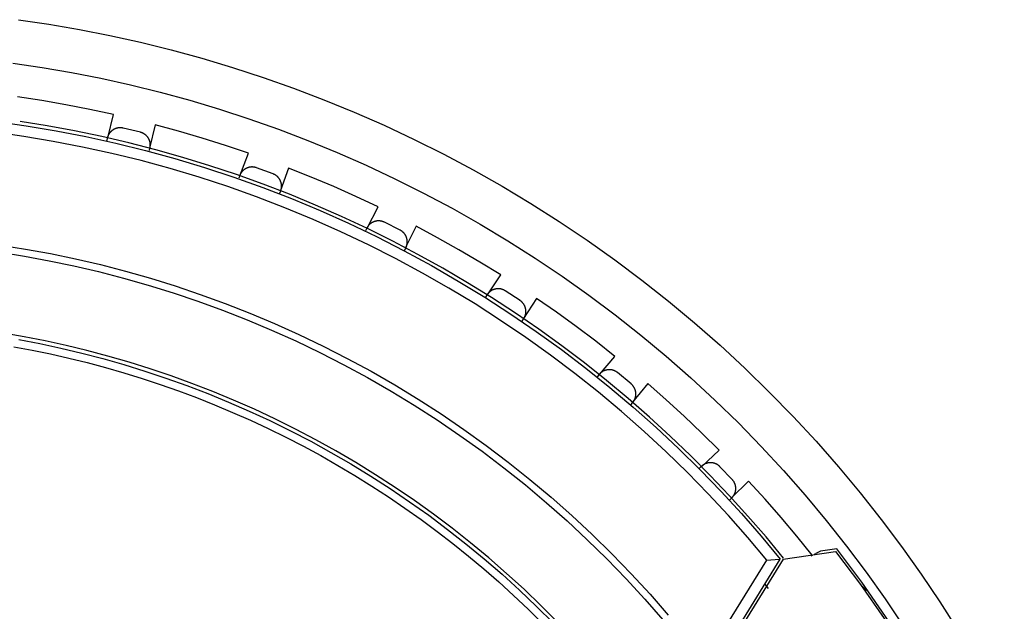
# Model space of a CAD drawing. Header units: millimetres. Extents: x 129 to 629, y 1269 to 1769.
# Tile 31 of 87: x 384 to 429, y 1461 to 1488. Entities that reach past the tile are written whole.
import ezdxf

# ---------------------------------------------------------------- set-up
doc = ezdxf.new("R2010")
doc.units = ezdxf.units.MM
doc.layers.add('ROXX_B.FLEX mini', color=7, linetype='Continuous', true_color=0x000000)

msp = doc.modelspace()

# ---------------------------------------------------------------- linework, layer by layer
at = {"layer": 'ROXX_B.FLEX mini', "color": 18, "true_color": 0x000000}
for points in [[(383.689, 1487.784), (385.075, 1487.578), (386.465, 1487.338), (387.86, 1487.062), (389.258, 1486.752), (390.657, 1486.406), (392.057, 1486.023), (393.456, 1485.604), (394.852, 1485.149), (396.245, 1484.656), (397.633, 1484.127), (399.014, 1483.56), (400.388, 1482.956), (401.752, 1482.315), (403.105, 1481.636), (404.446, 1480.921), (405.773, 1480.17), (407.085, 1479.382), (408.38, 1478.559), (409.657, 1477.701), (410.914, 1476.808), (412.151, 1475.881), (413.365, 1474.921), (414.556, 1473.928), (415.722, 1472.904), (416.861, 1471.85), (417.974, 1470.766), (419.058, 1469.653), (420.112, 1468.514), (421.136, 1467.348), (422.129, 1466.157), (423.089, 1464.943), (424.016, 1463.706), (424.909, 1462.449), (425.767, 1461.172), (426.59, 1459.877)], [(383.689, 1487.784), (385.075, 1487.578), (386.465, 1487.338), (387.86, 1487.062), (389.258, 1486.752), (390.657, 1486.406), (392.057, 1486.023), (393.456, 1485.604), (394.852, 1485.149), (396.245, 1484.656), (397.633, 1484.127), (399.014, 1483.56), (400.388, 1482.956), (401.752, 1482.315), (403.105, 1481.636), (404.446, 1480.921), (405.773, 1480.17), (407.085, 1479.382), (408.38, 1478.559), (409.657, 1477.701), (410.914, 1476.808), (412.151, 1475.881), (413.365, 1474.921), (414.556, 1473.928), (415.722, 1472.904), (416.861, 1471.85), (417.974, 1470.766), (419.058, 1469.653), (420.112, 1468.514), (421.136, 1467.348), (422.129, 1466.157), (423.089, 1464.943), (424.016, 1463.706), (424.909, 1462.449), (425.767, 1461.172), (426.59, 1459.877)], [(388.028, 1483.444), (386.938, 1483.679), (385.844, 1483.893), (384.745, 1484.086), (383.643, 1484.256)], [(388.028, 1483.444), (386.938, 1483.679), (385.844, 1483.893), (384.745, 1484.086), (383.643, 1484.256)], [(418.625, 1463.174), (417.823, 1464.144), (416.996, 1465.098), (416.144, 1466.037), (415.267, 1466.959), (414.367, 1467.864), (413.443, 1468.751), (412.497, 1469.618), (411.528, 1470.465), (410.538, 1471.291), (409.527, 1472.095), (408.495, 1472.877), (407.444, 1473.636), (406.375, 1474.37), (405.288, 1475.08), (404.183, 1475.764), (403.063, 1476.423), (401.928, 1477.055), (400.778, 1477.66), (399.615, 1478.238), (398.44, 1478.788), (397.254, 1479.31), (396.057, 1479.803), (394.851, 1480.267), (393.638, 1480.703), (392.416, 1481.109), (391.189, 1481.485), (389.957, 1481.833), (388.721, 1482.15), (387.482, 1482.439), (386.241, 1482.698), (384.999, 1482.927), (383.757, 1483.128)], [(418.625, 1463.174), (417.823, 1464.144), (416.996, 1465.098), (416.144, 1466.037), (415.267, 1466.959), (414.367, 1467.864), (413.443, 1468.751), (412.497, 1469.618), (411.528, 1470.465), (410.538, 1471.291), (409.527, 1472.095), (408.495, 1472.877), (407.444, 1473.636), (406.375, 1474.37), (405.288, 1475.08), (404.183, 1475.764), (403.063, 1476.423), (401.928, 1477.055), (400.778, 1477.66), (399.615, 1478.238), (398.44, 1478.788), (397.254, 1479.31), (396.057, 1479.803), (394.851, 1480.267), (393.638, 1480.703), (392.416, 1481.109), (391.189, 1481.485), (389.957, 1481.833), (388.721, 1482.15), (387.482, 1482.439), (386.241, 1482.698), (384.999, 1482.927), (383.757, 1483.128)], [(387.759, 1482.384), (388.028, 1483.444)], [(387.759, 1482.384), (388.028, 1483.444)], [(389.686, 1481.913), (389.689, 1481.926), (389.692, 1481.939), (389.694, 1481.952), (389.697, 1481.965), (389.699, 1481.979), (389.7, 1481.993), (389.701, 1482.007), (389.702, 1482.021), (389.703, 1482.035), (389.703, 1482.049), (389.703, 1482.063), (389.703, 1482.078), (389.702, 1482.092), (389.701, 1482.107), (389.7, 1482.122), (389.698, 1482.136), (389.696, 1482.151), (389.693, 1482.166), (389.69, 1482.18), (389.687, 1482.195), (389.683, 1482.21), (389.679, 1482.224), (389.675, 1482.239), (389.67, 1482.253), (389.665, 1482.268), (389.659, 1482.282), (389.653, 1482.296), (389.647, 1482.31), (389.64, 1482.324), (389.633, 1482.338), (389.625, 1482.351), (389.617, 1482.365), (389.609, 1482.378), (389.601, 1482.391), (389.592, 1482.403), (389.583, 1482.416), (389.574, 1482.428), (389.564, 1482.44), (389.554, 1482.452), (389.544, 1482.463), (389.533, 1482.474), (389.522, 1482.485), (389.511, 1482.495), (389.5, 1482.505), (389.489, 1482.515), (389.477, 1482.525), (389.465, 1482.534), (389.453, 1482.543), (389.441, 1482.551), (389.429, 1482.559), (389.417, 1482.567), (389.404, 1482.575), (389.391, 1482.582), (389.379, 1482.588), (389.366, 1482.595), (389.353, 1482.601), (389.34, 1482.606), (389.328, 1482.612), (389.315, 1482.617), (389.302, 1482.622), (389.289, 1482.626), (389.276, 1482.63), (389.263, 1482.634), (389.25, 1482.637)], [(389.686, 1481.913), (389.689, 1481.926), (389.692, 1481.939), (389.694, 1481.952), (389.697, 1481.965), (389.699, 1481.979), (389.7, 1481.993), (389.701, 1482.007), (389.702, 1482.021), (389.703, 1482.035), (389.703, 1482.049), (389.703, 1482.063), (389.703, 1482.078), (389.702, 1482.092), (389.701, 1482.107), (389.7, 1482.122), (389.698, 1482.136), (389.696, 1482.151), (389.693, 1482.166), (389.69, 1482.18), (389.687, 1482.195), (389.683, 1482.21), (389.679, 1482.224), (389.675, 1482.239), (389.67, 1482.253), (389.665, 1482.268), (389.659, 1482.282), (389.653, 1482.296), (389.647, 1482.31), (389.64, 1482.324), (389.633, 1482.338), (389.625, 1482.351), (389.617, 1482.365), (389.609, 1482.378), (389.601, 1482.391), (389.592, 1482.403), (389.583, 1482.416), (389.574, 1482.428), (389.564, 1482.44), (389.554, 1482.452), (389.544, 1482.463), (389.533, 1482.474), (389.522, 1482.485), (389.511, 1482.495), (389.5, 1482.505), (389.489, 1482.515), (389.477, 1482.525), (389.465, 1482.534), (389.453, 1482.543), (389.441, 1482.551), (389.429, 1482.559), (389.417, 1482.567), (389.404, 1482.575), (389.391, 1482.582), (389.379, 1482.588), (389.366, 1482.595), (389.353, 1482.601), (389.34, 1482.606), (389.328, 1482.612), (389.315, 1482.617), (389.302, 1482.622), (389.289, 1482.626), (389.276, 1482.63), (389.263, 1482.634), (389.25, 1482.637)], [(389.921, 1482.981), (389.671, 1481.916)], [(389.921, 1482.981), (389.671, 1481.916)], [(394.186, 1481.677), (393.13, 1482.034), (392.066, 1482.371), (390.997, 1482.686), (389.921, 1482.981)], [(394.186, 1481.677), (393.13, 1482.034), (392.066, 1482.371), (390.997, 1482.686), (389.921, 1482.981)], [(387.744, 1482.388), (387.707, 1482.238)], [(387.744, 1482.388), (387.707, 1482.238)], [(389.659, 1481.803), (389.686, 1481.913)], [(389.659, 1481.803), (389.686, 1481.913)], [(393.798, 1480.654), (394.186, 1481.677)], [(393.798, 1480.654), (394.186, 1481.677)], [(396.014, 1481.002), (395.645, 1479.973)], [(396.014, 1481.002), (395.645, 1479.973)], [(400.104, 1479.224), (399.095, 1479.698), (398.077, 1480.153), (397.05, 1480.588), (396.014, 1481.002)], [(400.104, 1479.224), (399.095, 1479.698), (398.077, 1480.153), (397.05, 1480.588), (396.014, 1481.002)], [(393.784, 1480.66), (393.741, 1480.544)], [(393.784, 1480.66), (393.741, 1480.544)], [(395.66, 1479.968), (395.664, 1479.98), (395.669, 1479.993), (395.673, 1480.006), (395.676, 1480.019), (395.68, 1480.032), (395.683, 1480.046), (395.686, 1480.059), (395.688, 1480.073), (395.691, 1480.087), (395.692, 1480.101), (395.694, 1480.116), (395.695, 1480.13), (395.696, 1480.144), (395.697, 1480.159), (395.697, 1480.174), (395.697, 1480.189), (395.696, 1480.203), (395.696, 1480.218), (395.694, 1480.233), (395.693, 1480.248), (395.691, 1480.263), (395.688, 1480.278), (395.685, 1480.293), (395.682, 1480.308), (395.679, 1480.323), (395.675, 1480.338), (395.67, 1480.353), (395.666, 1480.367), (395.66, 1480.382), (395.655, 1480.396), (395.649, 1480.41), (395.643, 1480.425), (395.636, 1480.439), (395.629, 1480.452), (395.622, 1480.466), (395.614, 1480.479), (395.606, 1480.493), (395.598, 1480.506), (395.589, 1480.518), (395.581, 1480.531), (395.571, 1480.543), (395.562, 1480.555), (395.552, 1480.566), (395.542, 1480.578), (395.532, 1480.589), (395.521, 1480.6), (395.511, 1480.61), (395.5, 1480.62), (395.489, 1480.63), (395.478, 1480.639), (395.466, 1480.648), (395.455, 1480.657), (395.443, 1480.666), (395.431, 1480.674), (395.419, 1480.682), (395.407, 1480.689), (395.395, 1480.696), (395.383, 1480.703), (395.37, 1480.709), (395.358, 1480.716), (395.346, 1480.721), (395.334, 1480.727), (395.321, 1480.732), (395.309, 1480.737)], [(395.66, 1479.968), (395.664, 1479.98), (395.669, 1479.993), (395.673, 1480.006), (395.676, 1480.019), (395.68, 1480.032), (395.683, 1480.046), (395.686, 1480.059), (395.688, 1480.073), (395.691, 1480.087), (395.692, 1480.101), (395.694, 1480.116), (395.695, 1480.13), (395.696, 1480.144), (395.697, 1480.159), (395.697, 1480.174), (395.697, 1480.189), (395.696, 1480.203), (395.696, 1480.218), (395.694, 1480.233), (395.693, 1480.248), (395.691, 1480.263), (395.688, 1480.278), (395.685, 1480.293), (395.682, 1480.308), (395.679, 1480.323), (395.675, 1480.338), (395.67, 1480.353), (395.666, 1480.367), (395.66, 1480.382), (395.655, 1480.396), (395.649, 1480.41), (395.643, 1480.425), (395.636, 1480.439), (395.629, 1480.452), (395.622, 1480.466), (395.614, 1480.479), (395.606, 1480.493), (395.598, 1480.506), (395.589, 1480.518), (395.581, 1480.531), (395.571, 1480.543), (395.562, 1480.555), (395.552, 1480.566), (395.542, 1480.578), (395.532, 1480.589), (395.521, 1480.6), (395.511, 1480.61), (395.5, 1480.62), (395.489, 1480.63), (395.478, 1480.639), (395.466, 1480.648), (395.455, 1480.657), (395.443, 1480.666), (395.431, 1480.674), (395.419, 1480.682), (395.407, 1480.689), (395.395, 1480.696), (395.383, 1480.703), (395.37, 1480.709), (395.358, 1480.716), (395.346, 1480.721), (395.334, 1480.727), (395.321, 1480.732), (395.309, 1480.737)], [(395.607, 1479.823), (395.657, 1479.961)], [(395.607, 1479.823), (395.657, 1479.961)], [(399.603, 1478.252), (400.104, 1479.224)], [(399.603, 1478.252), (400.104, 1479.224)], [(399.589, 1478.259), (399.526, 1478.134)], [(399.589, 1478.259), (399.526, 1478.134)], [(401.375, 1477.359), (401.381, 1477.371), (401.387, 1477.383), (401.392, 1477.395), (401.397, 1477.408), (401.402, 1477.421), (401.407, 1477.434), (401.411, 1477.447), (401.415, 1477.461), (401.419, 1477.474), (401.423, 1477.488), (401.426, 1477.502), (401.429, 1477.516), (401.431, 1477.531), (401.433, 1477.545), (401.435, 1477.56), (401.437, 1477.574), (401.438, 1477.589), (401.439, 1477.604), (401.439, 1477.619), (401.439, 1477.634), (401.439, 1477.649), (401.438, 1477.664), (401.437, 1477.68), (401.436, 1477.695), (401.434, 1477.71), (401.432, 1477.725), (401.429, 1477.74), (401.426, 1477.755), (401.423, 1477.77), (401.419, 1477.785), (401.414, 1477.8), (401.41, 1477.815), (401.405, 1477.83), (401.4, 1477.844), (401.394, 1477.858), (401.388, 1477.873), (401.381, 1477.887), (401.375, 1477.9), (401.367, 1477.914), (401.36, 1477.927), (401.352, 1477.941), (401.344, 1477.953), (401.336, 1477.966), (401.327, 1477.978), (401.318, 1477.991), (401.309, 1478.002), (401.3, 1478.014), (401.29, 1478.025), (401.28, 1478.036), (401.27, 1478.047), (401.26, 1478.057), (401.249, 1478.067), (401.238, 1478.077), (401.228, 1478.087), (401.217, 1478.096), (401.206, 1478.104), (401.194, 1478.113), (401.183, 1478.121), (401.172, 1478.129), (401.16, 1478.136), (401.148, 1478.143), (401.137, 1478.15), (401.125, 1478.157), (401.113, 1478.163)], [(401.375, 1477.359), (401.381, 1477.371), (401.387, 1477.383), (401.392, 1477.395), (401.397, 1477.408), (401.402, 1477.421), (401.407, 1477.434), (401.411, 1477.447), (401.415, 1477.461), (401.419, 1477.474), (401.423, 1477.488), (401.426, 1477.502), (401.429, 1477.516), (401.431, 1477.531), (401.433, 1477.545), (401.435, 1477.56), (401.437, 1477.574), (401.438, 1477.589), (401.439, 1477.604), (401.439, 1477.619), (401.439, 1477.634), (401.439, 1477.649), (401.438, 1477.664), (401.437, 1477.68), (401.436, 1477.695), (401.434, 1477.71), (401.432, 1477.725), (401.429, 1477.74), (401.426, 1477.755), (401.423, 1477.77), (401.419, 1477.785), (401.414, 1477.8), (401.41, 1477.815), (401.405, 1477.83), (401.4, 1477.844), (401.394, 1477.858), (401.388, 1477.873), (401.381, 1477.887), (401.375, 1477.9), (401.367, 1477.914), (401.36, 1477.927), (401.352, 1477.941), (401.344, 1477.953), (401.336, 1477.966), (401.327, 1477.978), (401.318, 1477.991), (401.309, 1478.002), (401.3, 1478.014), (401.29, 1478.025), (401.28, 1478.036), (401.27, 1478.047), (401.26, 1478.057), (401.249, 1478.067), (401.238, 1478.077), (401.228, 1478.087), (401.217, 1478.096), (401.206, 1478.104), (401.194, 1478.113), (401.183, 1478.121), (401.172, 1478.129), (401.16, 1478.136), (401.148, 1478.143), (401.137, 1478.15), (401.125, 1478.157), (401.113, 1478.163)], [(401.844, 1478.347), (401.361, 1477.366)], [(401.844, 1478.347), (401.361, 1477.366)], [(405.707, 1476.117), (404.758, 1476.703), (403.797, 1477.27), (402.826, 1477.818), (401.844, 1478.347)], [(405.707, 1476.117), (404.758, 1476.703), (403.797, 1477.27), (402.826, 1477.818), (401.844, 1478.347)], [(401.309, 1477.227), (401.375, 1477.359)], [(401.309, 1477.227), (401.375, 1477.359)], [(405.099, 1475.208), (405.707, 1476.117)], [(405.099, 1475.208), (405.707, 1476.117)], [(405.086, 1475.217), (405.01, 1475.101)], [(405.086, 1475.217), (405.01, 1475.101)], [(407.336, 1475.048), (406.745, 1474.129)], [(407.336, 1475.048), (406.745, 1474.129)], [(410.921, 1472.395), (410.045, 1473.085), (409.155, 1473.757), (408.252, 1474.412), (407.336, 1475.048)], [(410.921, 1472.395), (410.045, 1473.085), (409.155, 1473.757), (408.252, 1474.412), (407.336, 1475.048)], [(406.758, 1474.12), (406.765, 1474.131), (406.772, 1474.143), (406.779, 1474.154), (406.786, 1474.166), (406.792, 1474.179), (406.798, 1474.191), (406.804, 1474.204), (406.81, 1474.217), (406.815, 1474.23), (406.82, 1474.243), (406.825, 1474.257), (406.829, 1474.27), (406.833, 1474.284), (406.837, 1474.298), (406.841, 1474.313), (406.844, 1474.327), (406.847, 1474.342), (406.849, 1474.356), (406.851, 1474.371), (406.853, 1474.386), (406.855, 1474.401), (406.856, 1474.416), (406.856, 1474.432), (406.857, 1474.447), (406.856, 1474.462), (406.856, 1474.477), (406.855, 1474.493), (406.854, 1474.508), (406.852, 1474.523), (406.85, 1474.539), (406.847, 1474.554), (406.844, 1474.569), (406.841, 1474.584), (406.837, 1474.599), (406.833, 1474.614), (406.829, 1474.629), (406.824, 1474.644), (406.819, 1474.658), (406.813, 1474.672), (406.808, 1474.687), (406.801, 1474.7), (406.795, 1474.714), (406.788, 1474.728), (406.781, 1474.741), (406.773, 1474.754), (406.765, 1474.767), (406.757, 1474.779), (406.749, 1474.792), (406.741, 1474.804), (406.732, 1474.816), (406.723, 1474.827), (406.713, 1474.838), (406.704, 1474.849), (406.694, 1474.86), (406.684, 1474.87), (406.674, 1474.88), (406.664, 1474.89), (406.654, 1474.899), (406.643, 1474.908), (406.633, 1474.917), (406.622, 1474.925), (406.611, 1474.933), (406.6, 1474.941), (406.589, 1474.949)], [(406.758, 1474.12), (406.765, 1474.131), (406.772, 1474.143), (406.779, 1474.154), (406.786, 1474.166), (406.792, 1474.179), (406.798, 1474.191), (406.804, 1474.204), (406.81, 1474.217), (406.815, 1474.23), (406.82, 1474.243), (406.825, 1474.257), (406.829, 1474.27), (406.833, 1474.284), (406.837, 1474.298), (406.841, 1474.313), (406.844, 1474.327), (406.847, 1474.342), (406.849, 1474.356), (406.851, 1474.371), (406.853, 1474.386), (406.855, 1474.401), (406.856, 1474.416), (406.856, 1474.432), (406.857, 1474.447), (406.856, 1474.462), (406.856, 1474.477), (406.855, 1474.493), (406.854, 1474.508), (406.852, 1474.523), (406.85, 1474.539), (406.847, 1474.554), (406.844, 1474.569), (406.841, 1474.584), (406.837, 1474.599), (406.833, 1474.614), (406.829, 1474.629), (406.824, 1474.644), (406.819, 1474.658), (406.813, 1474.672), (406.808, 1474.687), (406.801, 1474.7), (406.795, 1474.714), (406.788, 1474.728), (406.781, 1474.741), (406.773, 1474.754), (406.765, 1474.767), (406.757, 1474.779), (406.749, 1474.792), (406.741, 1474.804), (406.732, 1474.816), (406.723, 1474.827), (406.713, 1474.838), (406.704, 1474.849), (406.694, 1474.86), (406.684, 1474.87), (406.674, 1474.88), (406.664, 1474.89), (406.654, 1474.899), (406.643, 1474.908), (406.633, 1474.917), (406.622, 1474.925), (406.611, 1474.933), (406.6, 1474.941), (406.589, 1474.949)], [(406.682, 1474.003), (406.758, 1474.12)], [(406.682, 1474.003), (406.758, 1474.12)], [(410.214, 1471.561), (410.921, 1472.395)], [(410.214, 1471.561), (410.921, 1472.395)], [(410.203, 1471.572), (410.108, 1471.458)], [(410.203, 1471.572), (410.108, 1471.458)], [(411.74, 1470.293), (411.749, 1470.303), (411.757, 1470.314), (411.765, 1470.324), (411.773, 1470.336), (411.78, 1470.347), (411.788, 1470.359), (411.795, 1470.37), (411.802, 1470.383), (411.809, 1470.395), (411.815, 1470.408), (411.822, 1470.421), (411.828, 1470.434), (411.833, 1470.447), (411.839, 1470.461), (411.844, 1470.475), (411.849, 1470.489), (411.853, 1470.503), (411.857, 1470.517), (411.861, 1470.532), (411.865, 1470.546), (411.868, 1470.561), (411.87, 1470.576), (411.873, 1470.591), (411.875, 1470.606), (411.876, 1470.621), (411.878, 1470.637), (411.878, 1470.652), (411.879, 1470.667), (411.879, 1470.683), (411.879, 1470.698), (411.878, 1470.714), (411.877, 1470.729), (411.875, 1470.744), (411.873, 1470.76), (411.871, 1470.775), (411.868, 1470.79), (411.865, 1470.805), (411.861, 1470.82), (411.858, 1470.835), (411.853, 1470.85), (411.849, 1470.864), (411.844, 1470.879), (411.838, 1470.893), (411.833, 1470.907), (411.827, 1470.921), (411.821, 1470.934), (411.814, 1470.948), (411.807, 1470.961), (411.8, 1470.974), (411.792, 1470.987), (411.785, 1470.999), (411.777, 1471.011), (411.769, 1471.023), (411.76, 1471.035), (411.751, 1471.046), (411.743, 1471.057), (411.734, 1471.068), (411.724, 1471.078), (411.715, 1471.089), (411.705, 1471.098), (411.696, 1471.108), (411.686, 1471.117), (411.676, 1471.126), (411.666, 1471.135)], [(411.74, 1470.293), (411.749, 1470.303), (411.757, 1470.314), (411.765, 1470.324), (411.773, 1470.336), (411.78, 1470.347), (411.788, 1470.359), (411.795, 1470.37), (411.802, 1470.383), (411.809, 1470.395), (411.815, 1470.408), (411.822, 1470.421), (411.828, 1470.434), (411.833, 1470.447), (411.839, 1470.461), (411.844, 1470.475), (411.849, 1470.489), (411.853, 1470.503), (411.857, 1470.517), (411.861, 1470.532), (411.865, 1470.546), (411.868, 1470.561), (411.87, 1470.576), (411.873, 1470.591), (411.875, 1470.606), (411.876, 1470.621), (411.878, 1470.637), (411.878, 1470.652), (411.879, 1470.667), (411.879, 1470.683), (411.879, 1470.698), (411.878, 1470.714), (411.877, 1470.729), (411.875, 1470.744), (411.873, 1470.76), (411.871, 1470.775), (411.868, 1470.79), (411.865, 1470.805), (411.861, 1470.82), (411.858, 1470.835), (411.853, 1470.85), (411.849, 1470.864), (411.844, 1470.879), (411.838, 1470.893), (411.833, 1470.907), (411.827, 1470.921), (411.821, 1470.934), (411.814, 1470.948), (411.807, 1470.961), (411.8, 1470.974), (411.792, 1470.987), (411.785, 1470.999), (411.777, 1471.011), (411.769, 1471.023), (411.76, 1471.035), (411.751, 1471.046), (411.743, 1471.057), (411.734, 1471.068), (411.724, 1471.078), (411.715, 1471.089), (411.705, 1471.098), (411.696, 1471.108), (411.686, 1471.117), (411.676, 1471.126), (411.666, 1471.135)], [(412.419, 1471.15), (411.728, 1470.303)], [(412.419, 1471.15), (411.728, 1470.303)], [(415.681, 1468.108), (414.889, 1468.892), (414.08, 1469.661), (413.257, 1470.413), (412.419, 1471.15)], [(415.681, 1468.108), (414.889, 1468.892), (414.08, 1469.661), (413.257, 1470.413), (412.419, 1471.15)], [(411.653, 1470.187), (411.74, 1470.293)], [(411.653, 1470.187), (411.74, 1470.293)], [(414.885, 1467.359), (415.681, 1468.108)], [(414.885, 1467.359), (415.681, 1468.108)], [(414.874, 1467.371), (414.767, 1467.268)], [(414.874, 1467.371), (414.767, 1467.268)], [(417.029, 1466.7), (416.246, 1465.937)], [(417.029, 1466.7), (416.246, 1465.937)], [(416.257, 1465.926), (416.266, 1465.935), (416.276, 1465.945), (416.285, 1465.955), (416.294, 1465.965), (416.303, 1465.975), (416.312, 1465.986), (416.32, 1465.997), (416.329, 1466.008), (416.337, 1466.02), (416.345, 1466.032), (416.352, 1466.044), (416.36, 1466.056), (416.367, 1466.069), (416.374, 1466.082), (416.381, 1466.095), (416.387, 1466.108), (416.393, 1466.122), (416.399, 1466.136), (416.404, 1466.149), (416.409, 1466.164), (416.414, 1466.178), (416.418, 1466.193), (416.422, 1466.207), (416.426, 1466.222), (416.429, 1466.237), (416.432, 1466.252), (416.435, 1466.267), (416.437, 1466.282), (416.439, 1466.298), (416.44, 1466.313), (416.441, 1466.329), (416.442, 1466.344), (416.442, 1466.359), (416.442, 1466.375), (416.441, 1466.39), (416.44, 1466.406), (416.439, 1466.421), (416.437, 1466.436), (416.435, 1466.452), (416.432, 1466.467), (416.429, 1466.482), (416.426, 1466.496), (416.422, 1466.511), (416.418, 1466.526), (416.414, 1466.54), (416.409, 1466.554), (416.404, 1466.569), (416.399, 1466.582), (416.393, 1466.596), (416.387, 1466.609), (416.381, 1466.623), (416.374, 1466.636), (416.368, 1466.648), (416.361, 1466.661), (416.353, 1466.673), (416.346, 1466.685), (416.338, 1466.697), (416.33, 1466.708), (416.322, 1466.719), (416.313, 1466.73), (416.305, 1466.741), (416.296, 1466.751), (416.287, 1466.761), (416.278, 1466.771)], [(416.257, 1465.926), (416.266, 1465.935), (416.276, 1465.945), (416.285, 1465.955), (416.294, 1465.965), (416.303, 1465.975), (416.312, 1465.986), (416.32, 1465.997), (416.329, 1466.008), (416.337, 1466.02), (416.345, 1466.032), (416.352, 1466.044), (416.36, 1466.056), (416.367, 1466.069), (416.374, 1466.082), (416.381, 1466.095), (416.387, 1466.108), (416.393, 1466.122), (416.399, 1466.136), (416.404, 1466.149), (416.409, 1466.164), (416.414, 1466.178), (416.418, 1466.193), (416.422, 1466.207), (416.426, 1466.222), (416.429, 1466.237), (416.432, 1466.252), (416.435, 1466.267), (416.437, 1466.282), (416.439, 1466.298), (416.44, 1466.313), (416.441, 1466.329), (416.442, 1466.344), (416.442, 1466.359), (416.442, 1466.375), (416.441, 1466.39), (416.44, 1466.406), (416.439, 1466.421), (416.437, 1466.436), (416.435, 1466.452), (416.432, 1466.467), (416.429, 1466.482), (416.426, 1466.496), (416.422, 1466.511), (416.418, 1466.526), (416.414, 1466.54), (416.409, 1466.554), (416.404, 1466.569), (416.399, 1466.582), (416.393, 1466.596), (416.387, 1466.609), (416.381, 1466.623), (416.374, 1466.636), (416.368, 1466.648), (416.361, 1466.661), (416.353, 1466.673), (416.346, 1466.685), (416.338, 1466.697), (416.33, 1466.708), (416.322, 1466.719), (416.313, 1466.73), (416.305, 1466.741), (416.296, 1466.751), (416.287, 1466.761), (416.278, 1466.771)], [(419.925, 1463.309), (419.226, 1464.178), (418.51, 1465.033), (417.778, 1465.874), (417.029, 1466.7)], [(419.925, 1463.309), (419.226, 1464.178), (418.51, 1465.033), (417.778, 1465.874), (417.029, 1466.7)], [(416.17, 1465.843), (416.257, 1465.926)], [(416.17, 1465.843), (416.257, 1465.926)], [(419.887, 1463.28), (419.925, 1463.309)], [(419.887, 1463.28), (419.925, 1463.309)]]:
    msp.add_lwpolyline(points, dxfattribs=at)
at = {"layer": 'ROXX_B.FLEX mini', "color": 18, "lineweight": -3, "true_color": 0x000000}
for points in [[(383.418, 1485.803), (384.757, 1485.604), (386.101, 1485.371), (387.45, 1485.105), (388.801, 1484.805), (390.153, 1484.47), (391.507, 1484.101), (392.859, 1483.696), (394.209, 1483.255), (395.555, 1482.779), (396.897, 1482.267), (398.232, 1481.719), (399.56, 1481.135), (400.878, 1480.515), (402.186, 1479.86), (403.483, 1479.169), (404.766, 1478.442), (406.034, 1477.681), (407.286, 1476.885), (408.52, 1476.055), (409.736, 1475.192), (410.931, 1474.296), (412.105, 1473.368), (413.256, 1472.409), (414.383, 1471.419), (415.484, 1470.399), (416.56, 1469.352), (417.607, 1468.276), (418.627, 1467.175), (419.617, 1466.048), (420.576, 1464.897), (421.504, 1463.723), (422.4, 1462.528), (423.263, 1461.312), (424.093, 1460.078)], [(382.674, 1483.131), (384.037, 1482.936), (385.4, 1482.707), (386.762, 1482.442), (388.122, 1482.143), (389.478, 1481.808), (390.829, 1481.437), (392.174, 1481.032), (393.511, 1480.591), (394.839, 1480.115), (396.157, 1479.605), (397.463, 1479.06), (398.756, 1478.482), (400.034, 1477.87), (401.297, 1477.226), (402.542, 1476.549), (403.77, 1475.841), (404.978, 1475.102), (406.166, 1474.333), (407.332, 1473.535), (408.475, 1472.709), (409.595, 1471.856), (410.69, 1470.976), (411.76, 1470.071), (412.804, 1469.142), (413.82, 1468.191), (414.809, 1467.217), (415.769, 1466.223), (416.7, 1465.209), (417.602, 1464.177), (418.473, 1463.128)], [(417.861, 1463.088), (416.998, 1464.114), (416.105, 1465.123), (415.183, 1466.114), (414.233, 1467.086), (413.256, 1468.038), (412.252, 1468.968), (411.221, 1469.876), (410.165, 1470.76), (409.085, 1471.62), (407.98, 1472.453), (406.853, 1473.261), (405.703, 1474.04), (404.533, 1474.791), (403.343, 1475.513), (402.134, 1476.205), (400.907, 1476.866), (399.664, 1477.495), (398.406, 1478.093), (397.134, 1478.658), (395.849, 1479.19), (394.553, 1479.688), (393.246, 1480.153), (391.931, 1480.584), (390.609, 1480.98), (389.28, 1481.343), (387.946, 1481.67), (386.609, 1481.964), (385.27, 1482.223), (383.929, 1482.447), (382.589, 1482.638)], [(388.465, 1482.829), (388.452, 1482.832), (388.439, 1482.835), (388.425, 1482.837), (388.412, 1482.839), (388.398, 1482.841), (388.385, 1482.843), (388.371, 1482.844), (388.357, 1482.845), (388.342, 1482.845), (388.328, 1482.845), (388.314, 1482.845), (388.299, 1482.845), (388.285, 1482.844), (388.27, 1482.843), (388.256, 1482.841), (388.241, 1482.839), (388.226, 1482.837), (388.212, 1482.834), (388.197, 1482.831), (388.182, 1482.828), (388.168, 1482.824), (388.153, 1482.82), (388.139, 1482.815), (388.124, 1482.81), (388.11, 1482.805), (388.096, 1482.799), (388.081, 1482.793), (388.067, 1482.787), (388.054, 1482.78), (388.04, 1482.773), (388.026, 1482.765), (388.013, 1482.757), (388, 1482.749), (387.987, 1482.74), (387.975, 1482.732), (387.962, 1482.722), (387.95, 1482.713), (387.938, 1482.703), (387.927, 1482.693), (387.915, 1482.683), (387.904, 1482.672), (387.894, 1482.661), (387.883, 1482.65), (387.873, 1482.639), (387.864, 1482.627), (387.854, 1482.616), (387.845, 1482.604), (387.836, 1482.592), (387.828, 1482.58), (387.82, 1482.567), (387.812, 1482.555), (387.805, 1482.542), (387.798, 1482.53), (387.791, 1482.517), (387.785, 1482.504), (387.779, 1482.491), (387.773, 1482.478), (387.768, 1482.465), (387.763, 1482.453), (387.759, 1482.44), (387.754, 1482.427), (387.75, 1482.414), (387.747, 1482.401), (387.744, 1482.388)], [(389.25, 1482.637), (388.465, 1482.829)], [(394.55, 1481.017), (394.538, 1481.021), (394.525, 1481.025), (394.512, 1481.029), (394.499, 1481.033), (394.485, 1481.036), (394.472, 1481.039), (394.458, 1481.042), (394.444, 1481.044), (394.43, 1481.046), (394.416, 1481.048), (394.402, 1481.05), (394.388, 1481.051), (394.373, 1481.052), (394.359, 1481.052), (394.344, 1481.052), (394.329, 1481.052), (394.314, 1481.051), (394.299, 1481.05), (394.284, 1481.049), (394.269, 1481.047), (394.254, 1481.045), (394.239, 1481.043), (394.224, 1481.04), (394.21, 1481.036), (394.195, 1481.033), (394.18, 1481.029), (394.165, 1481.024), (394.151, 1481.019), (394.136, 1481.014), (394.122, 1481.009), (394.107, 1481.003), (394.093, 1480.996), (394.079, 1480.99), (394.066, 1480.983), (394.052, 1480.975), (394.039, 1480.967), (394.026, 1480.959), (394.013, 1480.951), (394, 1480.942), (393.988, 1480.933), (393.976, 1480.924), (393.964, 1480.914), (393.952, 1480.905), (393.941, 1480.894), (393.93, 1480.884), (393.919, 1480.874), (393.909, 1480.863), (393.899, 1480.852), (393.889, 1480.841), (393.88, 1480.829), (393.871, 1480.818), (393.862, 1480.806), (393.854, 1480.795), (393.846, 1480.783), (393.838, 1480.771), (393.831, 1480.759), (393.824, 1480.746), (393.817, 1480.734), (393.81, 1480.722), (393.804, 1480.71), (393.799, 1480.697), (393.793, 1480.685), (393.788, 1480.672), (393.784, 1480.66)], [(395.309, 1480.737), (394.55, 1481.017)], [(400.391, 1478.527), (400.379, 1478.533), (400.367, 1478.538), (400.355, 1478.543), (400.342, 1478.549), (400.329, 1478.553), (400.316, 1478.558), (400.303, 1478.562), (400.289, 1478.566), (400.276, 1478.57), (400.262, 1478.573), (400.248, 1478.576), (400.234, 1478.579), (400.219, 1478.582), (400.205, 1478.584), (400.19, 1478.586), (400.176, 1478.587), (400.161, 1478.588), (400.146, 1478.589), (400.131, 1478.589), (400.116, 1478.589), (400.101, 1478.589), (400.085, 1478.588), (400.07, 1478.587), (400.055, 1478.585), (400.04, 1478.583), (400.025, 1478.581), (400.01, 1478.578), (399.995, 1478.575), (399.98, 1478.571), (399.965, 1478.567), (399.95, 1478.563), (399.935, 1478.558), (399.92, 1478.553), (399.906, 1478.548), (399.892, 1478.542), (399.878, 1478.536), (399.864, 1478.529), (399.85, 1478.522), (399.836, 1478.515), (399.823, 1478.508), (399.81, 1478.5), (399.797, 1478.492), (399.784, 1478.483), (399.772, 1478.474), (399.76, 1478.465), (399.748, 1478.456), (399.737, 1478.447), (399.726, 1478.437), (399.715, 1478.427), (399.704, 1478.417), (399.694, 1478.406), (399.684, 1478.396), (399.674, 1478.385), (399.665, 1478.374), (399.656, 1478.363), (399.647, 1478.352), (399.639, 1478.341), (399.631, 1478.329), (399.623, 1478.318), (399.616, 1478.306), (399.608, 1478.294), (399.602, 1478.283), (399.595, 1478.271), (399.589, 1478.259)], [(401.113, 1478.163), (400.391, 1478.527)], [(382.876, 1477.484), (384.008, 1477.302), (385.143, 1477.092), (386.281, 1476.854), (387.422, 1476.588), (388.563, 1476.292), (389.704, 1475.968), (390.844, 1475.614), (391.981, 1475.231), (393.116, 1474.818), (394.245, 1474.375), (395.37, 1473.902), (396.487, 1473.399), (397.597, 1472.867), (398.698, 1472.305), (399.788, 1471.713), (400.867, 1471.092), (401.934, 1470.442), (402.987, 1469.764), (404.025, 1469.057), (405.047, 1468.323), (406.052, 1467.561), (407.039, 1466.773), (408.007, 1465.959), (408.955, 1465.12), (409.882, 1464.256), (410.787, 1463.369), (411.669, 1462.459), (412.527, 1461.527), (413.36, 1460.574)], [(382.828, 1477.158), (383.952, 1476.977), (385.08, 1476.769), (386.211, 1476.532), (387.343, 1476.268), (388.477, 1475.974), (389.61, 1475.652), (390.743, 1475.301), (391.873, 1474.92), (393, 1474.51), (394.122, 1474.07), (395.239, 1473.6), (396.349, 1473.101), (397.451, 1472.572), (398.545, 1472.013), (399.628, 1471.425), (400.7, 1470.809), (401.759, 1470.163), (402.805, 1469.489), (403.836, 1468.787), (404.852, 1468.058), (405.85, 1467.301), (406.831, 1466.518), (407.792, 1465.71), (408.734, 1464.876), (409.655, 1464.018), (410.553, 1463.137), (411.429, 1462.233), (412.282, 1461.307), (413.11, 1460.36)], [(405.913, 1475.392), (405.902, 1475.399), (405.89, 1475.406), (405.878, 1475.413), (405.866, 1475.419), (405.854, 1475.425), (405.842, 1475.431), (405.829, 1475.437), (405.816, 1475.443), (405.803, 1475.448), (405.79, 1475.453), (405.776, 1475.457), (405.762, 1475.462), (405.748, 1475.466), (405.734, 1475.47), (405.72, 1475.473), (405.705, 1475.476), (405.691, 1475.479), (405.676, 1475.481), (405.661, 1475.483), (405.646, 1475.485), (405.631, 1475.486), (405.616, 1475.487), (405.601, 1475.488), (405.586, 1475.488), (405.57, 1475.488), (405.555, 1475.487), (405.54, 1475.486), (405.524, 1475.484), (405.509, 1475.483), (405.494, 1475.48), (405.478, 1475.478), (405.463, 1475.475), (405.448, 1475.471), (405.433, 1475.468), (405.418, 1475.463), (405.404, 1475.459), (405.389, 1475.454), (405.375, 1475.449), (405.36, 1475.443), (405.346, 1475.437), (405.332, 1475.431), (405.319, 1475.424), (405.305, 1475.417), (405.292, 1475.41), (405.279, 1475.402), (405.266, 1475.394), (405.254, 1475.386), (405.241, 1475.378), (405.229, 1475.369), (405.218, 1475.36), (405.206, 1475.351), (405.195, 1475.342), (405.184, 1475.332), (405.174, 1475.322), (405.164, 1475.312), (405.154, 1475.302), (405.144, 1475.292), (405.135, 1475.282), (405.126, 1475.271), (405.117, 1475.26), (405.109, 1475.25), (405.101, 1475.239), (405.093, 1475.228), (405.086, 1475.217)], [(406.589, 1474.949), (405.913, 1475.392)], [(408.318, 1460.236), (407.554, 1461.002), (406.773, 1461.75), (405.975, 1462.478), (405.161, 1463.186), (404.333, 1463.874), (403.49, 1464.54), (402.633, 1465.185), (401.764, 1465.809), (400.883, 1466.41), (399.991, 1466.989), (399.089, 1467.545), (398.177, 1468.078), (397.257, 1468.588), (396.329, 1469.075), (395.394, 1469.539), (394.454, 1469.979), (393.508, 1470.395), (392.558, 1470.789), (391.604, 1471.158), (390.648, 1471.505), (389.689, 1471.828), (388.73, 1472.129), (387.77, 1472.406), (386.811, 1472.661), (385.853, 1472.894), (384.896, 1473.104), (383.942, 1473.293), (382.992, 1473.46)], [(383.468, 1472.84), (384.304, 1472.683), (385.141, 1472.51), (385.979, 1472.319), (386.816, 1472.112), (387.654, 1471.888), (388.49, 1471.647), (389.325, 1471.388), (390.158, 1471.113), (390.989, 1470.82), (391.817, 1470.51), (392.641, 1470.183), (393.461, 1469.838), (394.277, 1469.476), (395.088, 1469.097), (395.893, 1468.702), (396.692, 1468.289), (397.484, 1467.859), (398.27, 1467.413), (399.047, 1466.95), (399.816, 1466.471), (400.577, 1465.976), (401.329, 1465.466), (402.071, 1464.939), (402.802, 1464.398), (403.523, 1463.841), (404.233, 1463.27), (404.932, 1462.685), (405.618, 1462.085), (406.292, 1461.472), (406.954, 1460.846), (407.602, 1460.207)], [(383.705, 1473.163), (384.659, 1472.979), (385.615, 1472.773), (386.574, 1472.545), (387.533, 1472.294), (388.494, 1472.021), (389.454, 1471.725), (390.413, 1471.406), (391.37, 1471.064), (392.324, 1470.698), (393.276, 1470.309), (394.223, 1469.896), (395.165, 1469.46), (396.101, 1469), (397.03, 1468.517), (397.952, 1468.01), (398.865, 1467.48), (399.769, 1466.927), (400.663, 1466.352), (401.546, 1465.753), (402.417, 1465.133), (403.275, 1464.49), (404.12, 1463.826), (404.95, 1463.141), (405.766, 1462.436), (406.565, 1461.71), (407.348, 1460.965), (408.114, 1460.2)], [(411.044, 1471.652), (411.034, 1471.66), (411.023, 1471.668), (411.012, 1471.676), (411.001, 1471.684), (410.99, 1471.692), (410.978, 1471.699), (410.966, 1471.706), (410.954, 1471.713), (410.941, 1471.72), (410.929, 1471.726), (410.916, 1471.733), (410.902, 1471.738), (410.889, 1471.744), (410.875, 1471.749), (410.862, 1471.754), (410.848, 1471.759), (410.833, 1471.763), (410.819, 1471.767), (410.804, 1471.771), (410.79, 1471.775), (410.775, 1471.778), (410.76, 1471.78), (410.745, 1471.782), (410.73, 1471.784), (410.715, 1471.786), (410.699, 1471.787), (410.684, 1471.788), (410.668, 1471.788), (410.653, 1471.788), (410.638, 1471.787), (410.622, 1471.786), (410.607, 1471.785), (410.591, 1471.784), (410.576, 1471.781), (410.561, 1471.779), (410.546, 1471.776), (410.531, 1471.773), (410.516, 1471.769), (410.501, 1471.765), (410.486, 1471.761), (410.472, 1471.756), (410.457, 1471.751), (410.443, 1471.746), (410.429, 1471.74), (410.415, 1471.734), (410.402, 1471.728), (410.388, 1471.721), (410.375, 1471.714), (410.362, 1471.707), (410.35, 1471.699), (410.337, 1471.691), (410.325, 1471.683), (410.314, 1471.675), (410.302, 1471.666), (410.291, 1471.658), (410.28, 1471.649), (410.269, 1471.64), (410.259, 1471.63), (410.249, 1471.621), (410.239, 1471.611), (410.229, 1471.602), (410.22, 1471.592), (410.211, 1471.582), (410.203, 1471.572)], [(411.666, 1471.135), (411.044, 1471.652)], [(415.719, 1467.355), (415.71, 1467.365), (415.7, 1467.374), (415.69, 1467.383), (415.68, 1467.392), (415.669, 1467.401), (415.659, 1467.41), (415.648, 1467.418), (415.636, 1467.426), (415.625, 1467.434), (415.613, 1467.442), (415.601, 1467.45), (415.588, 1467.457), (415.575, 1467.464), (415.562, 1467.471), (415.549, 1467.478), (415.536, 1467.484), (415.522, 1467.49), (415.508, 1467.495), (415.494, 1467.501), (415.48, 1467.506), (415.466, 1467.51), (415.451, 1467.515), (415.437, 1467.519), (415.422, 1467.522), (415.407, 1467.525), (415.392, 1467.528), (415.376, 1467.531), (415.361, 1467.533), (415.346, 1467.534), (415.331, 1467.536), (415.315, 1467.537), (415.3, 1467.537), (415.284, 1467.537), (415.269, 1467.537), (415.253, 1467.536), (415.238, 1467.535), (415.223, 1467.534), (415.207, 1467.532), (415.192, 1467.529), (415.177, 1467.527), (415.162, 1467.524), (415.147, 1467.52), (415.133, 1467.516), (415.118, 1467.512), (415.104, 1467.508), (415.089, 1467.503), (415.075, 1467.498), (415.062, 1467.493), (415.048, 1467.487), (415.035, 1467.481), (415.021, 1467.474), (415.008, 1467.468), (414.996, 1467.461), (414.983, 1467.454), (414.971, 1467.446), (414.959, 1467.439), (414.948, 1467.431), (414.936, 1467.423), (414.925, 1467.414), (414.914, 1467.406), (414.904, 1467.397), (414.893, 1467.389), (414.884, 1467.38), (414.874, 1467.371)], [(416.278, 1466.771), (415.719, 1467.355)], [(418.602, 1463.132), (421.004, 1463.483)], [(420.043, 1463.352), (420.093, 1463.391)], [(420.317, 1463.488), (420.093, 1463.391)], [(421.05, 1463.596), (420.317, 1463.488)], [(421.004, 1463.483), (422.134, 1461.971), (423.216, 1460.42), (424.247, 1458.832), (425.225, 1457.211), (426.15, 1455.558), (427.019, 1453.876), (427.831, 1452.169), (428.586, 1450.438)], [(428.706, 1450.422), (427.946, 1452.17), (427.126, 1453.895), (426.249, 1455.594), (425.316, 1457.263), (424.327, 1458.901), (423.285, 1460.504), (422.192, 1462.07), (421.05, 1463.596)], [(416.084, 1460.198), (417.861, 1463.088)], [(416.509, 1459.936), (418.473, 1463.128)], [(418.602, 1463.132), (416.636, 1459.941)], [(417.861, 1463.088), (418.427, 1463.125)], [(417.936, 1461.794), (417.776, 1461.995)], [(422.121, 1461.989), (422.16, 1461.953), (422.197, 1461.916), (422.233, 1461.878), (422.268, 1461.839), (422.302, 1461.799), (422.335, 1461.759), (422.367, 1461.718), (422.397, 1461.677)]]:
    msp.add_lwpolyline(points, dxfattribs=at)

doc.saveas('drawing.dxf')
